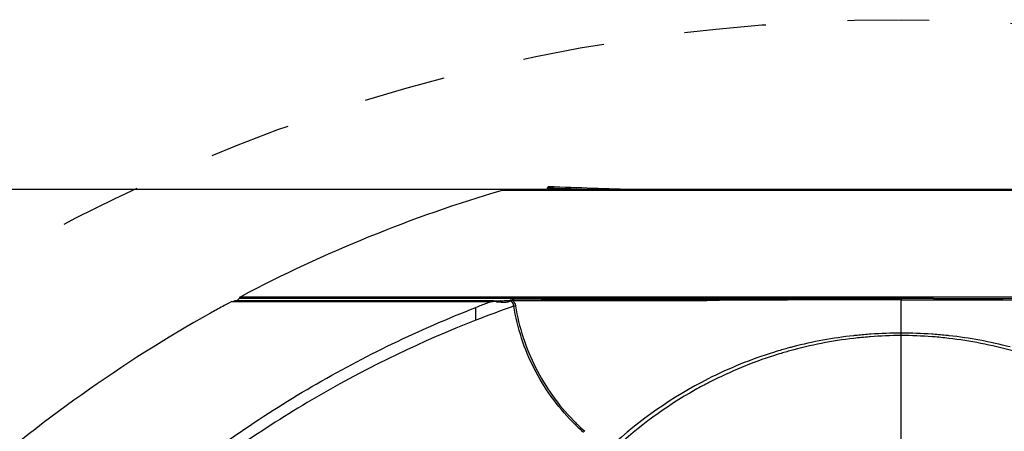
# Model space of a CAD drawing. Header units: millimetres. Extents: x 0 to 420, y 0 to 297.
# Tile 19 of 117: x 99 to 127, y 127 to 138. Entities that reach past the tile are written whole.
import ezdxf

# ---------------------------------------------------------------- set-up
doc = ezdxf.new("R2010")
doc.units = ezdxf.units.MM
doc.header["$LTSCALE"] = 23.1
doc.linetypes.add('DASHED', pattern=[0.2, 0.1, -0.1])
doc.layers.get('0').update_dxf_attribs({"linetype": 'CONTINUOUS'})
doc.layers.add('DIM_PILOTEES', color=7, linetype='CONTINUOUS')
doc.styles.get("Standard").update_dxf_attribs({"font": 'txt', "width": 0.7})
doc.dimstyles.new('DIMSTYLE_2', dxfattribs={"dimtxt": 2.5, "dimasz": 3.5, "dimexe": 2, "dimexo": 0, "dimtad": 1, "dimdec": 0, "dimlfac": 5, "dimdsep": 46, "dimtxsty": 'Standard', "dimblk": '_FILLED', "dimblk1": '_FILLED', "dimblk2": '_FILLED', "dimcen": 0.09, "dimazin": 2, "dimtp": 0.8, "dimtm": 0.8, "dimtfac": 1, "dimtdec": 0, "dimtofl": 0, "dimtmove": 0, "dimatfit": 3, "dimldrblk": '_FILLED', "dimfxl": 0, "dimtolj": 1, "dimarcsym": 0})
doc.dimstyles.new('DIMSTYLE_5', dxfattribs={"dimtxt": 2.5, "dimasz": 3.5, "dimexe": 2, "dimexo": 0, "dimtad": 1, "dimdsep": 46, "dimtxsty": 'Standard', "dimblk": '_FILLED', "dimblk1": '_FILLED', "dimblk2": '_FILLED', "dimcen": 0.09, "dimazin": 2, "dimtp": 0.3, "dimtm": 0.3, "dimtfac": 1, "dimtmove": 0, "dimatfit": 2, "dimldrblk": '_FILLED', "dimfxl": 0, "dimtolj": 1, "dimarcsym": 0})

# ---------------------------------------------------------------- blocks, each defined once
blk = doc.blocks.new('_FILLED')
at = {"color": 0, "linetype": 'ByBlock'}
blk.add_solid([(0, 0), (-1, 0.1429), (-1, -0.1429)], dxfattribs=at)
blk = doc.blocks.new('*D9')
at = {"layer": 'DIM_PILOTEES', "color": 2, "linetype": 'Continuous'}
for p, q in [((113.282, 133.641), (55.448, 133.641)), ((57.448, 133.641), (57.448, 85.834)), ((57.448, 38.026), (57.448, 85.834)), ((109.398, 38.026), (55.448, 38.026))]:
    blk.add_line(p, q, dxfattribs=at)
at = {"layer": 'DIM_PILOTEES', "color": 2, "linetype": 'Continuous', "xscale": 3.5, "yscale": 3.5, "zscale": 3.5}
for p, rotation in [((57.448, 133.641), 90), ((57.448, 38.026), 270)]:
    blk.add_blockref('_FILLED', p, dxfattribs=dict(at, rotation=rotation))
at = {"layer": 'DIM_PILOTEES', "color": 2, "linetype": 'Continuous', "insert": (54.323, 88.215), "char_height": 2.5, "width": 8.83929, "attachment_point": 2, "rotation": 90, "line_spacing_factor": 0.9}
blk.add_mtext('{\\ftxt;\\W0.0001;\\H0.0001;\\~}{\\ftxt;\\W2.3571428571;\\H2.5; }{\\ftxt;\\W0.0001;\\H0.0001;\\~}', dxfattribs=at)
blk = doc.blocks.new('*D12')
at = {"layer": 'DIM_PILOTEES', "color": 2, "linetype": 'Continuous'}
for p, q in [((124.376, 87.151), (177.724, 126.633)), ((165.609, 117.667), (124.376, 87.151)), ((83.142, 56.634), (124.376, 87.151))]:
    blk.add_line(p, q, dxfattribs=at)
at = {"layer": 'DIM_PILOTEES', "color": 2, "linetype": 'Continuous', "xscale": 3.5, "yscale": 3.5, "zscale": 3.5}
for p, rotation in [((165.609, 117.667), 36.504704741), ((83.142, 56.634), 216.504704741)]:
    blk.add_blockref('_FILLED', p, dxfattribs=dict(at, rotation=rotation))
at = {"layer": 'DIM_PILOTEES', "color": 2, "linetype": 'Continuous', "insert": (167.444, 122.913), "char_height": 2.5, "width": 15.71429, "attachment_point": 1, "rotation": 36.5047, "line_spacing_factor": 0.9}
blk.add_mtext('{\\ftxt;\\W0.0001;\\H0.0001;\\~}{\\ftxt;\\W0.7857142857;\\H2.5; }{\\ftxt;\\W0.0001;\\H0.0001;\\~}{\\ftxt;\\W0.0001;\\H0.0001;\\~}{\\ftxt;\\W1.3333333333;\\H2.5; }{\\ftxt;\\W0.0001;\\H0.0001;\\~}{\\ftxt;\\W0.0001;\\H0.0001;\\~}{\\ftxt;\\W2.0714285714;\\H2.5; }{\\ftxt;\\W0.0001;\\H0.0001;\\~}', dxfattribs=at)

msp = doc.modelspace()

# ---------------------------------------------------------------- linework, layer by layer
at = {"color": 7, "linetype": 'Continuous'}
for p, q in [((113.2543, 133.6418), (113.0849, 133.6174)), ((129.4991, 133.6174), (113.0849, 133.6174)), ((135.4969, 133.6418), (113.2543, 133.6418)), ((114.369, 133.6418), (114.369, 133.6934)), ((105.4363, 130.4761), (105.3303, 130.4189)), ((105.4363, 130.4761), (105.5131, 130.4951)), ((105.4363, 130.4761), (112.7944, 130.4761)), ((112.8413, 130.4951), (105.5131, 130.4951)), ((105.677, 130.5581), (105.6397, 130.558)), ((105.8073, 130.5582), (105.677, 130.5581)), ((105.6859, 130.6091), (143.0653, 130.6091)), ((110.1756, 130.5586), (105.8073, 130.5582)), ((113.0387, 130.5586), (110.1756, 130.5586)), ((112.7944, 130.4761), (112.8232, 130.474)), ((112.8413, 130.4951), (113.0387, 130.4949)), ((112.8413, 130.4949), (113.0387, 130.4949)), ((112.9233, 130.4668), (112.9611, 130.464)), ((112.9611, 130.464), (113.0011, 130.461)), ((119.1375, 130.5584), (113.0387, 130.5586)), ((114.1851, 130.5341), (113.4059, 130.5341)), ((120.2122, 130.5584), (119.1375, 130.5584)), ((120.9456, 130.5583), (120.2122, 130.5584)), ((122.2056, 130.5577), (120.9456, 130.5583)), ((122.6156, 130.5574), (122.2056, 130.5577)), ((123.9501, 130.5562), (122.6156, 130.5574)), ((123.9719, 130.5543), (123.9501, 130.5561)), ((124.3756, 130.5543), (123.9719, 130.5543)), ((124.3755, 129.5765), (124.3755, 130.4944)), ((125.1401, 130.5539), (124.3756, 130.5541)), ((125.2855, 130.5546), (125.1401, 130.5539)), ((125.2855, 130.5546), (127.1914, 130.5529)), ((127.1914, 130.5529), (127.6494, 130.5547)), ((124.3756, 124.2248), (124.3756, 129.5765)), ((123.4957, 129.4741), (123.473, 129.4715)), ((123.4958, 129.4738), (123.473, 129.472)), ((125.2782, 129.4716), (125.2516, 129.4747)), ((125.2782, 129.4724), (125.2516, 129.4745))]:
    msp.add_line(p, q, dxfattribs=at)
at = {"color": 2, "linetype": 'DASHED'}
msp.add_circle((124.3756, 87.1508), 51.2978, dxfattribs=at)
at = {"color": 7, "linetype": 'Continuous'}
for centre, radius, start, end in [((124.3756, 95.2439), 40, 106.39553, 117.85544), ((124.3756, 372.759), 239.2746, 267.603153, 267.92171), ((124.3756, 372.759), 239.2347, 267.612737, 268.205764), ((124.3799, 95.2346), 40.0109, 118.43263, 118.68525), ((105.5468, 130.5949), 0.1, 276.73223, 338.32071), ((105.7326, 130.5207), 0.1, 117.85544, 149.72257), ((124.2603, 99.5093), 33.021, 110.60079, 111.16964), ((124.2656, 99.495), 33.0362, 110.31778, 110.60082), ((110.4146, 96.2967), 34.2621, 85.80102, 85.96888), ((114.0263, 1500.5605), 1370.0637, 269.9736247, 270.2178469), ((114.259, 1691.1232), 1560.5891, 269.9972879, 270.1828635), ((124.3756, 95.2439), 40, 119.24788, 131.62237), ((124.3733, 95.247), 39.9968, 118.68566, 119.24687), ((124.2328, 99.5134), 32.6711, 109.34094, 111.35539), ((124.3566, 117.4725), 12.104, 89.91002, 93.98355), ((124.4027, 117.5809), 11.9956, 85.97414, 90.1296), ((124.4227, 117.5451), 11.965, 96.67175, 105.5173), ((124.3277, 117.5573), 12.017, 96.23185, 104.54659), ((124.3589, 117.296), 12.2802, 95.97836, 96.24431), ((124.3927, 117.7646), 11.7435, 94.49163, 96.65076), ((124.3714, 117.1712), 12.4056, 94.17883, 95.97575), ((124.3808, 117.0507), 12.5265, 93.95978, 94.18135), ((124.3803, 117.9388), 11.5688, 90.02313, 94.3849), ((124.3699, 117.8725), 11.6354, 85.65431, 89.97195), ((124.3793, 117.1769), 12.4002, 85.81655, 85.9973), ((124.3602, 117.7315), 11.7768, 83.37576, 85.52888), ((124.386, 117.2623), 12.3146, 83.94982, 85.81848), ((124.395, 117.3518), 12.2247, 83.73914, 83.94777), ((124.3429, 117.6088), 11.9006, 74.46719, 83.36131), ((124.4149, 117.5211), 12.0542, 75.3743, 83.74549), ((124.3436, 117.5498), 12.0286, 107.33065, 116.85972), ((124.2997, 117.6843), 11.8871, 106.78971, 107.32177), ((124.2993, 117.6855), 11.8858, 105.12729, 106.78929), ((124.4449, 117.4579), 12.055, 105.50817, 107.13571), ((124.3027, 117.6731), 11.8986, 104.57007, 105.12749), ((124.4391, 117.4767), 12.0353, 107.66223, 117.11115), ((124.446, 117.4544), 12.0586, 107.13565, 107.66121), ((124.4422, 117.3941), 12.2121, 116.94236, 132.79497), ((124.392, 117.5752), 11.9261, 117.12551, 119.36617), ((124.3695, 117.6238), 11.8728, 119.38653, 133.09408), ((119.5687, 131.4722), 6.294, 224.39931, 225.56463), ((119.4511, 131.357), 6.084, 224.3765, 225.77891), ((119.5885, 131.4922), 6.3221, 225.56394, 225.77066), ((119.4888, 131.3883), 6.1781, 225.76075, 228.34073), ((119.4698, 131.3765), 6.111, 225.78028, 228.51928)]:
    msp.add_arc(centre, radius, start, end, dxfattribs=at)
for points in [[(114.369, 133.6934), (114.3694, 133.7032), (114.3739, 133.7135), (114.3808, 133.7204)], [(114.3808, 133.7204), (114.3875, 133.727), (114.4013, 133.7337), (114.4083, 133.7273)], [(112.8413, 130.4951), (112.8244, 130.4953), (112.8071, 130.4872), (112.7944, 130.4761)], [(113.0011, 130.461), (113.0375, 130.4584), (113.074, 130.456), (113.1105, 130.4551)], [(113.304, 130.5135), (113.3132, 130.5085), (113.3217, 130.5021), (113.3297, 130.4952)], [(113.3956, 130.4969), (113.4285, 130.4568), (113.4481, 130.4051), (113.457, 130.3541)], [(113.4082, 130.5343), (113.4028, 130.5223), (113.3987, 130.5096), (113.3957, 130.4968)], [(119.2397, 130.5419), (119.2378, 130.5302), (119.2364, 130.5184), (119.2355, 130.5066)], [(124.373, 130.5208), (124.3717, 130.5121), (124.3725, 130.5031), (124.3742, 130.4944)], [(124.3756, 130.5543), (124.3738, 130.5434), (124.3725, 130.532), (124.3742, 130.521)], [(113.4125, 130.3407), (113.4278, 130.3433), (113.443, 130.3476), (113.4571, 130.3541)]]:
    msp.add_open_spline(points, degree=3, dxfattribs=at)
for points, knots in [([(113.0387, 130.4949), (113.0353, 130.495), (113.0178, 130.4905), (113.0072, 130.4737), (113.0011, 130.461)], [0, 0, 0, 0, 0.1954818, 1, 1, 1, 1]), ([(113.0387, 130.4949), (113.0817, 130.4949), (113.17, 130.4964), (113.2603, 130.4998), (113.304, 130.5135)], [0, 0, 0, 0, 0.48451, 1, 1, 1, 1]), ([(113.1105, 130.4551), (113.1478, 130.4543), (113.2214, 130.4564), (113.3003, 130.4715), (113.3297, 130.4952)], [0, 0, 0, 0, 0.496788, 1, 1, 1, 1]), ([(113.304, 130.5135), (113.3129, 130.5168), (113.3455, 130.5287), (113.3806, 130.5345), (113.4059, 130.5341)], [0, 0, 0, 0, 0.2732791, 1, 1, 1, 1]), ([(113.3296, 130.4953), (113.3401, 130.5029), (113.3645, 130.5122), (113.3867, 130.5018), (113.3957, 130.4968)], [0, 0, 0, 0, 0.5560492, 1, 1, 1, 1]), ([(113.4125, 130.3407), (113.4105, 130.3563), (113.3984, 130.4145), (113.3633, 130.4677), (113.3296, 130.4953)], [0, 0, 0, 0, 0.2659557, 1, 1, 1, 1]), ([(124.373, 130.5208), (123.9399, 130.5212), (122.2274, 130.5203), (120.5149, 130.5112), (119.2355, 130.5066)], [0, 0, 0, 0, 0.2529301, 1, 1, 1, 1]), ([(119.2397, 130.542), (119.6257, 130.5432), (121.1959, 130.5483), (122.766, 130.5529), (123.9501, 130.5537)], [0, 0, 0, 0, 0.2458853, 1, 1, 1, 1]), ([(124.3731, 130.5208), (126.2965, 130.521), (129.9573, 130.5017), (133.6181, 130.4957), (135.3556, 130.4968)], [0, 0, 0, 0, 0.5254032, 1, 1, 1, 1]), ([(103.4978, 125.1402), (104.1576, 125.6805), (105.5193, 126.7155), (108.4086, 128.5567), (110.7368, 129.6797), (112.3356, 130.3016)], [0, 0, 0, 0, 0.2490885, 0.4989274, 1, 1, 1, 1]), ([(112.3356, 129.9418), (112.336, 129.9793), (112.3362, 130.0993), (112.3344, 130.2192), (112.3356, 130.3016)], [0, 0, 0, 0, 0.3131566, 1, 1, 1, 1]), ([(115.0718, 127.0686), (114.639, 127.5105), (114.0865, 128.2788), (113.6093, 129.4264), (113.4645, 130.0332), (113.4125, 130.3407)], [0, 0, 0, 0, 0.4990596, 0.748385, 1, 1, 1, 1]), ([(113.4572, 130.3541), (113.5555, 129.7474), (113.9439, 128.5579), (114.6727, 127.5413), (115.1025, 127.1021)], [0, 0, 0, 0, 0.5000433, 1, 1, 1, 1]), ([(112.3354, 129.9417), (110.8277, 129.352), (107.901, 127.9492), (105.2206, 126.1214), (103.9544, 125.123)], [0, 0, 0, 0, 0.5010016, 1, 1, 1, 1])]:
    msp.add_open_spline(points, degree=3, knots=knots, dxfattribs=at)

# ---------------------------------------------------------------- dimensions: what is measured, and where the dimension line sits
at = {"layer": 'DIM_PILOTEES', "color": 2, "linetype": 'Continuous'}
dim = msp.add_linear_dim(base=(57.4484, 133.6411), p1=(109.3982, 38.026), p2=(113.2821, 133.6411), angle=90, text='{\\ftxt;\\W0.0001;\\H0.0001;\\~}{\\ftxt;\\W2.3571428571;\\H2.5; }{\\ftxt;\\W0.0001;\\H0.0001;\\~}', dimstyle='DIMSTYLE_2', dxfattribs=at)
dim.commit()
dim.dimension.update_dxf_attribs({"geometry": '*D9', "text_midpoint": (57.4484, 87.8577), "dimtype": 160})
dim = msp.add_diameter_dim_2p(p1=(165.6092, 117.6673), p2=(83.142, 56.6344), text='{\\ftxt;\\W0.0001;\\H0.0001;\\~}{\\ftxt;\\W0.7857142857;\\H2.5; }{\\ftxt;\\W0.0001;\\H0.0001;\\~}{\\ftxt;\\W0.0001;\\H0.0001;\\~}{\\ftxt;\\W1.3333333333;\\H2.5; }{\\ftxt;\\W0.0001;\\H0.0001;\\~}{\\ftxt;\\W0.0001;\\H0.0001;\\~}{\\ftxt;\\W2.0714285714;\\H2.5; }{\\ftxt;\\W0.0001;\\H0.0001;\\~}', dimstyle='DIMSTYLE_5', override={"dimpost": '<>'}, dxfattribs=at)
dim.commit()
dim.dimension.update_dxf_attribs({"geometry": '*D12', "text_midpoint": (173.1896, 124.0551), "dimtype": 163})

doc.saveas('drawing.dxf')
